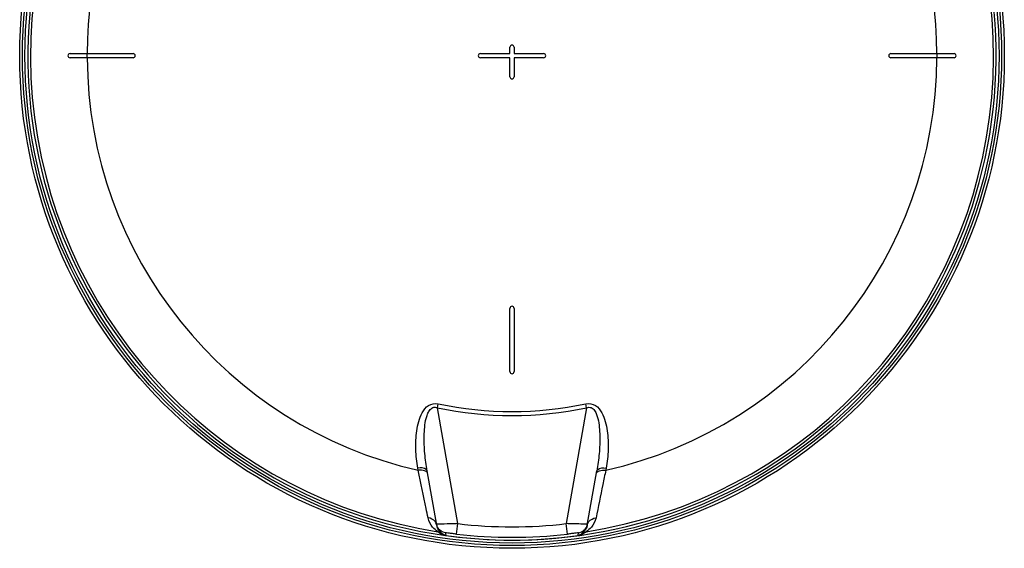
# Model space of a CAD drawing. Header units: millimetres. Extents: x 0 to 297, y 0 to 210.
# Tile 24 of 35: x 190 to 237, y 133 to 158. Entities that reach past the tile are written whole.
import ezdxf

# ---------------------------------------------------------------- set-up
doc = ezdxf.new("R2010")
doc.units = ezdxf.units.MM
doc.header["$LTSCALE"] = 16.335
doc.layers.get('0').update_dxf_attribs({"linetype": 'CONTINUOUS'})
doc.layers.add('08_SURFACES', color=7, linetype='CONTINUOUS')
doc.layers.add('AXES_REF', color=7, linetype='CONTINUOUS')

msp = doc.modelspace()

# ---------------------------------------------------------------- linework, layer by layer
at = {"color": 9, "linetype": 'Continuous'}
for p, q in [((210.165, 139.493), (210.205, 139.681)), ((211.136, 133.989), (210.165, 139.493)), ((217.256, 139.493), (216.286, 133.989)), ((217.256, 139.493), (217.216, 139.681)), ((209.256, 136.523), (209.238, 136.627)), ((218.184, 136.627), (218.165, 136.523)), ((210.126, 133.959), (210.126, 133.959)), ((210.224, 133.965), (210.161, 133.962)), ((210.23, 133.965), (210.224, 133.965)), ((211.078, 133.492), (211.136, 133.989)), ((216.343, 133.492), (216.286, 133.989)), ((217.198, 133.964), (217.191, 133.965)), ((210.549, 133.551), (210.555, 133.52)), ((210.553, 133.527), (210.555, 133.52)), ((210.555, 133.52), (210.571, 133.432)), ((210.571, 133.432), (210.572, 133.424)), ((210.571, 133.432), (210.572, 133.424)), ((210.572, 133.424), (210.572, 133.424)), ((216.849, 133.424), (216.862, 133.491)), ((216.849, 133.424), (216.849, 133.424)), ((216.862, 133.491), (216.867, 133.52)), ((216.862, 133.491), (216.867, 133.52)), ((216.867, 133.52), (216.872, 133.551)), ((216.867, 133.52), (216.868, 133.527)), ((216.868, 133.527), (216.872, 133.551))]:
    msp.add_line(p, q, dxfattribs=at)
at = {"color": 7, "linetype": 'Continuous'}
for p, q in [((210.133, 133.916), (209.679, 136.491)), ((217.288, 133.916), (217.742, 136.491)), ((217.288, 133.916), (217.287, 133.907)), ((210.548, 133.428), (210.572, 133.424))]:
    msp.add_line(p, q, dxfattribs=at)
for centre, radius, start, end in [((213.711, 156.209), 23, 262.157, 262.0955), ((210.61, 134.045), 0.492, 190.0129, 195.0542), ((210.623, 134.048), 0.505, 205.9651, 210.0288)]:
    msp.add_arc(centre, radius, start, end, dxfattribs=at)
at = {"color": 9, "linetype": 'Continuous'}
for centre, radius, start, end in [((213.711, 156.209), 22.878, 113.5873, 261.134), ((213.711, 156.209), 22.878, 278.866, 66.4127), ((213.711, 156.209), 17.088, 258.0255, 281.9745), ((213.711, 156.209), 16.896, 258.0255, 281.9745), ((210.696, 134.016), 0.571, 190.0001, 191.3272), ((210.701, 134.017), 0.576, 191.3385, 199.5886), ((210.705, 134.018), 0.581, 199.5781, 201.0093), ((210.618, 134.045), 0.5, 210.0321, 211.5454), ((210.905, 113.454), 20.522, 91.5715, 91.8846), ((213.711, 156.209), 22.369, 263.3902, 276.6098), ((216.66, 117.953), 16.021, 88.0973, 88.2962), ((216.926, 125.961), 8.008, 87.8739, 88.0571), ((217.073, 129.874), 4.092, 87.4527, 87.8958), ((216.724, 134.016), 0.573, 346.1816, 349.0319), ((216.811, 134.045), 0.492, 344.9458, 349.9871), ((210.756, 133.92), 0.543, 224.8648, 227.5823), ((213.711, 156.209), 23, 262.1569, 277.8431), ((213.711, 156.209), 22.869, 263.3902, 276.6098), ((216.685, 134.621), 1.208, 277.8344, 277.9511), ((216.665, 133.921), 0.545, 312.6107, 315.1325)]:
    msp.add_arc(centre, radius, start, end, dxfattribs=at)
for points, knots in [([(209.238, 136.627), (209.186, 136.919), (209.122, 137.51), (209.149, 138.254), (209.265, 138.841), (209.424, 139.262), (209.708, 139.65), (210.052, 139.714), (210.205, 139.681)], [0, 0, 0, 0, 0.246511, 0.49364, 0.617804, 0.742618, 0.869098, 1, 1, 1, 1]), ([(209.679, 136.491), (209.631, 136.765), (209.557, 137.318), (209.526, 138.014), (209.556, 138.571), (209.608, 138.916), (209.689, 139.183), (209.78, 139.371), (209.941, 139.53), (210.099, 139.518), (210.165, 139.493)], [0, 0, 0, 0, 0.24961, 0.499267, 0.624122, 0.748871, 0.811251, 0.873638, 0.936138, 1, 1, 1, 1]), ([(217.216, 139.681), (217.37, 139.714), (217.714, 139.65), (217.997, 139.262), (218.156, 138.841), (218.273, 138.254), (218.299, 137.51), (218.235, 136.919), (218.184, 136.627)], [0, 0, 0, 0, 0.130887, 0.257393, 0.38221, 0.506372, 0.753496, 1, 1, 1, 1]), ([(217.256, 139.493), (217.323, 139.519), (217.482, 139.526), (217.644, 139.369), (217.733, 139.18), (217.814, 138.913), (217.865, 138.568), (217.896, 138.013), (217.864, 137.317), (217.791, 136.765), (217.742, 136.491)], [0, 0, 0, 0, 0.063993, 0.12697, 0.189324, 0.251665, 0.376327, 0.501093, 0.75057, 1, 1, 1, 1]), ([(209.679, 136.491), (209.675, 136.517), (209.566, 136.655), (209.372, 136.64), (209.238, 136.627)], [0, 0, 0, 0, 0.163069, 1, 1, 1, 1]), ([(217.742, 136.491), (217.747, 136.517), (217.855, 136.655), (218.049, 136.64), (218.184, 136.627)], [0, 0, 0, 0, 0.163069, 1, 1, 1, 1]), ([(209.629, 136.471), (209.607, 136.484), (209.489, 136.532), (209.357, 136.533), (209.256, 136.523)], [0, 0, 0, 0, 0.199818, 1, 1, 1, 1]), ([(209.72, 134.264), (209.69, 134.41), (209.537, 135.163), (209.383, 135.916), (209.256, 136.523)], [0, 0, 0, 0, 0.193487, 1, 1, 1, 1]), ([(218.165, 136.523), (218.118, 136.298), (217.962, 135.545), (217.809, 134.792), (217.702, 134.264)], [0, 0, 0, 0, 0.299318, 1, 1, 1, 1]), ([(217.792, 136.471), (217.814, 136.484), (217.933, 136.532), (218.064, 136.533), (218.165, 136.523)], [0, 0, 0, 0, 0.199818, 1, 1, 1, 1]), ([(210.185, 133.604), (210.098, 133.671), (209.88, 133.841), (209.753, 134.103), (209.72, 134.264)], [0, 0, 0, 0, 0.397742, 1, 1, 1, 1]), ([(217.702, 134.264), (217.669, 134.103), (217.541, 133.841), (217.323, 133.671), (217.237, 133.604)], [0, 0, 0, 0, 0.602373, 1, 1, 1, 1]), ([(210.133, 133.916), (210.131, 133.926), (210.127, 133.946), (210.121, 133.966), (210.118, 133.975)], [0, 0, 0, 0, 0.498746, 1, 1, 1, 1]), ([(210.13, 133.96), (210.129, 133.96), (210.128, 133.96), (210.126, 133.96), (210.126, 133.959)], [0, 0, 0, 0, 0.678194, 1, 1, 1, 1]), ([(210.161, 133.962), (210.155, 133.962), (210.144, 133.961), (210.134, 133.96), (210.13, 133.96)], [0, 0, 0, 0, 0.621085, 1, 1, 1, 1]), ([(210.37, 133.536), (210.358, 133.548), (210.268, 133.619), (210.198, 133.718), (210.163, 133.81)], [0, 0, 0, 0, 0.146897, 1, 1, 1, 1]), ([(211.136, 133.989), (211.061, 133.987), (210.796, 133.98), (210.531, 133.973), (210.342, 133.968)], [0, 0, 0, 0, 0.284404, 1, 1, 1, 1]), ([(217.136, 133.966), (217.082, 133.968), (216.798, 133.976), (216.515, 133.982), (216.286, 133.989)], [0, 0, 0, 0, 0.19083, 1, 1, 1, 1]), ([(217.28, 133.879), (217.269, 133.834), (217.222, 133.701), (217.117, 133.602), (217.051, 133.536)], [0, 0, 0, 0, 0.330993, 1, 1, 1, 1]), ([(217.296, 133.959), (217.296, 133.963), (217.273, 133.957), (217.265, 133.962), (217.255, 133.962)], [0, 0, 0, 0, 0.25064, 1, 1, 1, 1]), ([(217.288, 133.916), (217.29, 133.926), (217.294, 133.946), (217.3, 133.966), (217.304, 133.975)], [0, 0, 0, 0, 0.498746, 1, 1, 1, 1]), ([(210.504, 133.437), (210.457, 133.448), (210.343, 133.49), (210.241, 133.558), (210.185, 133.604)], [0, 0, 0, 0, 0.399132, 1, 1, 1, 1]), ([(210.572, 133.424), (210.55, 133.427), (210.518, 133.436), (210.488, 133.45), (210.479, 133.454)], [0, 0, 0, 0, 0.689692, 1, 1, 1, 1]), ([(210.548, 133.428), (210.539, 133.429), (210.525, 133.432), (210.51, 133.435), (210.504, 133.437)], [0, 0, 0, 0, 0.572411, 1, 1, 1, 1]), ([(211.078, 133.492), (211.013, 133.5), (210.894, 133.51), (210.715, 133.543), (210.639, 133.528), (210.547, 133.565), (210.549, 133.551)], [0, 0, 0, 0, 0.372921, 0.696586, 0.920371, 1, 1, 1, 1]), ([(216.872, 133.551), (216.875, 133.565), (216.782, 133.528), (216.706, 133.543), (216.527, 133.51), (216.409, 133.5), (216.343, 133.492)], [0, 0, 0, 0, 0.079736, 0.303788, 0.627303, 1, 1, 1, 1]), ([(217.034, 133.52), (217.026, 133.512), (216.974, 133.468), (216.909, 133.433), (216.852, 133.425)], [0, 0, 0, 0, 0.155378, 1, 1, 1, 1]), ([(217.237, 133.604), (217.221, 133.591), (217.114, 133.508), (216.986, 133.447), (216.874, 133.428)], [0, 0, 0, 0, 0.156708, 1, 1, 1, 1])]:
    msp.add_open_spline(points, degree=3, knots=knots, dxfattribs=at)
for points in [[(209.698, 136.386), (209.692, 136.422), (209.661, 136.453), (209.629, 136.471)], [(217.724, 136.386), (217.73, 136.422), (217.761, 136.453), (217.792, 136.471)], [(210.06, 134.084), (209.982, 134.186), (209.848, 134.252), (209.72, 134.264)], [(217.362, 134.084), (217.439, 134.186), (217.574, 134.252), (217.702, 134.264)], [(210.118, 133.975), (210.104, 134.014), (210.084, 134.051), (210.06, 134.084)], [(216.872, 133.551), (217.055, 133.576), (217.239, 133.739), (217.286, 133.917)], [(217.304, 133.975), (217.317, 134.014), (217.337, 134.051), (217.362, 134.084)], [(210.37, 133.536), (210.317, 133.569), (210.25, 133.603), (210.189, 133.587)], [(210.549, 133.551), (210.408, 133.57), (210.267, 133.663), (210.192, 133.784)], [(210.479, 133.454), (210.446, 133.471), (210.416, 133.494), (210.389, 133.519)], [(217.051, 133.536), (217.105, 133.569), (217.172, 133.603), (217.232, 133.587)]]:
    msp.add_open_spline(points, degree=3, dxfattribs=at)
at = {"color": 7, "linetype": 'Continuous'}
msp.add_open_spline([(210.169, 133.827), (210.162, 133.841), (210.149, 133.871), (210.139, 133.901), (210.135, 133.917)], degree=3, knots=[0, 0, 0, 0, 0.500627, 1, 1, 1, 1], dxfattribs=at)
at = {"layer": '08_SURFACES', "color": 7, "linetype": 'Continuous'}
for p, q in [((192.711, 156.309), (195.711, 156.309)), ((212.211, 156.309), (213.611, 156.309)), ((213.611, 156.309), (213.611, 156.609)), ((213.811, 156.609), (213.811, 156.309)), ((213.811, 156.309), (215.211, 156.309)), ((231.711, 156.309), (234.711, 156.309)), ((195.711, 156.109), (192.711, 156.109)), ((213.611, 156.109), (212.211, 156.109)), ((213.611, 155.209), (213.611, 156.109)), ((215.211, 156.109), (213.811, 156.109)), ((213.811, 156.109), (213.811, 155.209)), ((234.711, 156.109), (231.711, 156.109)), ((213.611, 141.209), (213.611, 144.209)), ((213.811, 144.209), (213.811, 141.209))]:
    msp.add_line(p, q, dxfattribs=at)
at = {"layer": '08_SURFACES', "color": 9, "linetype": 'Continuous'}
for radius, start, end in [(20.184, 118.2519, 179.7161), (20.184, 0.2839, 61.7481), (20.193, 179.7163, 180.2837), (20.193, 359.7163, 0.2837), (20.184, 180.2839, 257.2499), (20.184, 282.7501, 359.7161)]:
    msp.add_arc((213.711, 156.209), radius, start, end, dxfattribs=at)
at = {"layer": '08_SURFACES', "color": 7, "linetype": 'Continuous'}
for centre, start, end in [((192.711, 156.209), 90, 270), ((195.711, 156.209), 270, 90), ((212.211, 156.209), 90, 270), ((213.711, 156.609), 0, 180), ((215.211, 156.209), 270, 90), ((231.711, 156.209), 90, 270), ((234.711, 156.209), 270, 90), ((213.711, 155.209), 180, 360), ((213.711, 144.209), 0, 180), ((213.711, 141.209), 180, 360)]:
    msp.add_arc(centre, 0.1, start, end, dxfattribs=at)
at = {"layer": 'AXES_REF', "color": 7, "linetype": 'Continuous'}
for radius in [23.39, 23.14]:
    msp.add_circle((213.711, 156.209), radius, dxfattribs=at)
at = {"layer": 'AXES_REF', "color": 9, "linetype": 'Continuous'}
msp.add_circle((213.711, 156.209), 23.258, dxfattribs=at)

doc.saveas('drawing.dxf')
